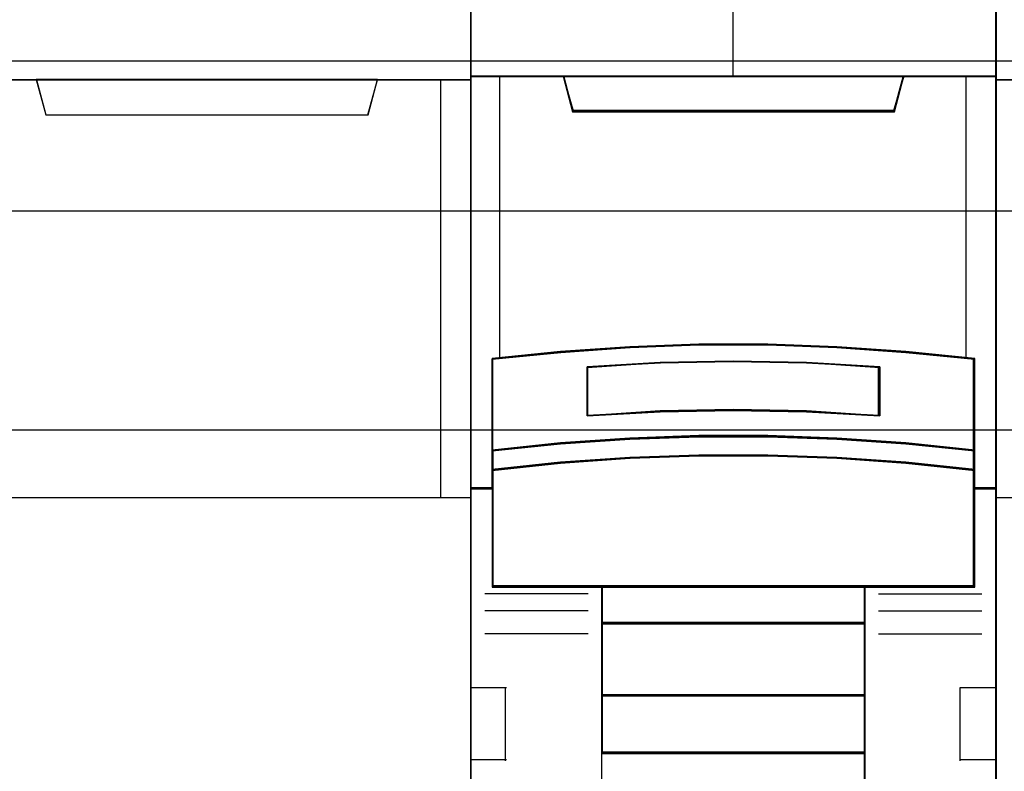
# Model space of a CAD drawing. Extents: x -543332 to -323966, y -9028 to 137422.
# Tile 142 of 250: x -444293 to -443956, y 27331 to 27589. Entities that reach past the tile are written whole.
import ezdxf

# ---------------------------------------------------------------- set-up
doc = ezdxf.new("R2010")
doc.units = 0
doc.header["$MEASUREMENT"] = 0
doc.layers.get('0').update_dxf_attribs({"color": 8})
for name, color, linetype in [('30', 7, 'Continuous'), ('45', 8, 'Continuous'), ('50', 7, 'Continuous')]:
    doc.layers.add(name, color=color, linetype=linetype)

# ---------------------------------------------------------------- blocks, each defined once
blk = doc.blocks.new('*U1107')
at = {"layer": '50', "color": 7}
blk.add_lwpolyline([(509.985212, -137.34823), (834.016113, -137.34823), (834.016113, -183.650891), (509.985212, -183.650891), (509.985212, -137.34823)], dxfattribs=at)
blk = doc.blocks.new('*U1108')
at = {"layer": '30', "color": 7}
blk.add_lwpolyline([(499.9802, -142.47767), (844.087401, -142.47767), (844.087401, -178.455247), (499.9802, -178.455247), (499.9802, -142.47767)], close=True, dxfattribs=at)
for points in [[(499.9802, -142.47767), (844.087401, -142.47767), (844.087401, -178.455247), (499.9802, -178.455247), (499.9802, -142.47767)], [(499.9802, -149.974543), (844.087401, -149.974543), (844.087401, -170.958374), (499.9802, -170.958374), (499.9802, -149.974543)]]:
    blk.add_lwpolyline(points, dxfattribs=at)
blk = doc.blocks.new('*U1110')
at = {"layer": '45', "color": 7}
for points in [[(590.990286, -118.986054), (609.012033, -118.986054), (609.012033, -118.986054), (609.012033, -202.015715), (609.012033, -202.015715), (590.990286, -202.015715), (590.990286, -202.015715), (590.990286, -118.986054), (590.990286, -118.986054)], [(590.990286, -137.991727), (609.012033, -137.991727), (609.012033, -152.304903), (590.990286, -152.304903), (590.990286, -137.991727)], [(590.995589, -137.997023), (609.00408, -137.997023), (609.00408, -152.299607), (590.995589, -152.299607), (590.995589, -137.997023)], [(594.160926, -137.991727), (594.483048, -139.201925), (594.483048, -139.201925), (605.505462, -139.201925), (605.505462, -139.201925), (605.83344, -137.991727), (594.160926, -137.991727)], [(594.166228, -137.997023), (594.488057, -139.196629), (605.500458, -139.196629), (605.828138, -137.997023), (594.166228, -137.997023)]]:
    blk.add_lwpolyline(points, close=True, dxfattribs=at)
at = {"layer": '45', "color": 59}
blk.add_lwpolyline([(590.995589, -118.99135), (609.00408, -118.99135), (609.00408, -202.010419), (590.995589, -202.010419), (590.995589, -118.99135)], close=True, dxfattribs=at)
at = {"layer": '45', "color": 4}
blk.add_lwpolyline([(607.991384, -152.304903), (607.991384, -137.991727)], dxfattribs=at)
blk = doc.blocks.new('*U1111')
at = {"layer": '45', "color": 7}
for points in [[(626.994014, -119.158183), (609.006731, -119.158183), (609.006731, -200.929979), (626.994014, -200.929979), (626.994014, -119.158183)], [(626.975457, -119.179368), (609.025288, -119.179368), (609.025288, -200.908794), (626.975457, -200.908794), (626.975457, -119.179368)], [(616.820514, -147.071425), (619.180232, -147.071425), (621.53995, -147.159348), (623.894102, -147.324202), (626.248255, -147.554998), (626.248255, -150.692723), (626.248255, -151.36313), (626.248255, -151.995071), (626.994014, -151.995071), (626.994014, -137.872561), (625.992247, -137.872561), (623.816187, -137.872561), (623.498961, -139.054016), (612.501785, -139.054016), (612.184559, -137.872561), (610.008498, -137.872561), (609.006731, -137.872561), (609.006731, -151.995071), (609.752491, -151.995071), (609.752491, -151.36313), (609.752491, -150.692723), (609.752491, -147.554998), (612.095513, -147.324202), (614.460796, -147.159348), (616.820514, -147.071425)], [(612.494989, -139.090703), (623.505756, -139.090703), (623.823375, -137.872561), (617.994801, -137.872561), (612.177371, -137.872561), (612.494989, -139.090703)], [(621.541439, -150.292962), (623.896581, -150.453663), (626.251724, -150.697484), (626.251724, -147.533347), (623.896581, -147.300609), (621.541439, -147.134367), (619.180728, -147.045705), (616.820018, -147.045705), (614.459307, -147.134367), (612.093029, -147.300609), (609.749021, -147.533347), (609.749021, -150.697484), (612.093029, -150.453663), (614.459307, -150.292962), (616.820018, -150.209841), (619.180728, -150.209841), (621.541439, -150.292962)], [(623.006855, -147.821561), (623.006855, -149.497879), (620.503614, -149.357718), (617.994798, -149.312867), (615.497131, -149.357718), (612.99389, -149.497879), (612.99389, -147.821561), (615.497131, -147.675794), (617.994798, -147.630943), (620.503614, -147.675794), (623.006855, -147.821561)], [(620.503614, -149.357718), (623.006855, -149.497879), (623.006855, -147.821561), (620.503614, -147.675794), (617.994798, -147.630943), (615.497131, -147.675794), (612.99389, -147.821561), (612.99389, -149.497879), (615.497131, -149.357718), (617.994798, -149.312867), (620.503614, -149.357718)], [(623.896581, -150.422835), (621.541439, -150.258272), (619.180728, -150.173153), (616.820018, -150.173153), (614.459307, -150.258272), (612.093029, -150.422835), (609.749021, -150.672516), (609.749021, -151.364815), (612.093029, -151.115133), (614.459307, -150.95057), (616.820018, -150.865452), (619.180728, -150.865452), (621.541439, -150.95057), (623.896581, -151.115133), (626.251724, -151.364815), (626.251724, -150.672516), (623.896581, -150.422835)], [(621.541439, -150.926076), (619.180728, -150.843132), (616.820018, -150.843132), (614.459307, -150.926076), (612.093029, -151.086436), (609.749021, -151.329741), (609.749021, -151.96565), (609.749021, -155.360852), (613.50166, -155.360852), (622.499085, -155.360852), (626.251724, -155.360852), (626.251724, -151.96565), (626.251724, -151.329741), (623.896581, -151.086436), (621.541439, -150.926076)], [(613.492285, -156.616069), (622.508461, -156.616069), (622.508461, -155.318482), (613.492285, -155.318482), (613.492285, -156.616069)], [(622.508461, -156.573698), (613.492285, -156.573698), (613.492285, -159.081483), (622.508461, -159.081483), (622.508461, -156.573698)], [(622.508461, -159.039113), (613.492285, -159.039113), (613.492285, -161.049049), (622.508461, -161.049049), (622.508461, -159.039113)], [(613.492285, -165.482028), (622.508461, -165.482028), (622.508461, -161.006678), (613.492285, -161.006678), (613.492285, -165.482028)]]:
    blk.add_lwpolyline(points, close=True, dxfattribs=at)
at = {"layer": '45', "color": 139}
for points in [[(626.994014, -119.158183), (609.006731, -119.158183), (609.006731, -200.929979), (626.994014, -200.929979), (626.994014, -119.158183)], [(621.532337, -150.943933), (619.177694, -150.861669), (616.823051, -150.861669), (614.468409, -150.943933), (612.108212, -151.102976), (609.77023, -151.344284), (609.77023, -151.974975), (609.77023, -155.342315), (613.513223, -155.342315), (622.487522, -155.342315), (626.230516, -155.342315), (626.230516, -151.974975), (626.230516, -151.344284), (623.881426, -151.102976), (621.532337, -150.943933)]]:
    blk.add_lwpolyline(points, close=True, dxfattribs=at)
for points in [[(617.975188, -130.682871), (617.975188, -137.912283)], [(609.006731, -137.872561), (626.994014, -137.872561)], [(612.177371, -137.872561), (612.535261, -139.090703)], [(623.823375, -137.872561), (623.465485, -139.090703)], [(612.492844, -139.050981), (623.507901, -139.050981)], [(626.251724, -147.567387), (623.896581, -147.318402), (621.541439, -147.140556), (619.180728, -147.045705), (616.820018, -147.045705), (614.459307, -147.140556), (612.093029, -147.318402), (609.749021, -147.567387)], [(609.749021, -147.527665), (609.749021, -155.360852)], [(623.006855, -147.858682), (620.503614, -147.684528), (617.994798, -147.630943), (615.497131, -147.684528), (612.99389, -147.858682)], [(626.209308, -155.360852), (626.209308, -147.527665)], [(612.99389, -149.497879), (612.99389, -147.81896)], [(622.96709, -149.497879), (622.96709, -147.81896)], [(623.006855, -149.497879), (620.503614, -149.329361), (617.994798, -149.275435), (615.497131, -149.329361), (612.99389, -149.497879)], [(626.251724, -150.697484), (623.896581, -150.435319), (621.541439, -150.262528), (619.180728, -150.173153), (616.820018, -150.173153), (614.459307, -150.262528), (612.093029, -150.435319), (609.749021, -150.697484)], [(626.251724, -151.364815), (623.896581, -151.103973), (621.541439, -150.932055), (619.180728, -150.843132), (616.820018, -150.843132), (614.459307, -150.932055), (612.093029, -151.103973), (609.749021, -151.364815)], [(609.791438, -151.955349), (609.006731, -151.955349)], [(626.994014, -151.955349), (626.209308, -151.955349)], [(626.251724, -155.318482), (609.749021, -155.318482)], [(613.492285, -155.318482), (613.492285, -166.467135)], [(613.492285, -155.318482), (622.508461, -155.318482)], [(622.466044, -155.318482), (622.466044, -166.467135)], [(613.033656, -155.583295), (609.505126, -155.583295)], [(622.96709, -155.583295), (626.49562, -155.583295)], [(613.033656, -156.168534), (609.505126, -156.168534)], [(622.96709, -156.168534), (626.49562, -156.168534)], [(613.492285, -156.573698), (622.508461, -156.573698)], [(613.033656, -156.952382), (609.505126, -156.952382)], [(622.96709, -156.952382), (626.49562, -156.952382)], [(609.006731, -158.792837), (610.242114, -158.792837)], [(610.199698, -158.792837), (610.199698, -161.300621)], [(625.758631, -161.300621), (625.758631, -158.792837)], [(625.758631, -158.792837), (626.994014, -158.792837)], [(613.492285, -159.039113), (622.508461, -159.039113)], [(609.006731, -161.260899), (610.242114, -161.260899)], [(613.492285, -161.006678), (622.508461, -161.006678)], [(625.758631, -161.260899), (626.994014, -161.260899)]]:
    blk.add_lwpolyline(points, dxfattribs=at)
at = {"layer": '45', "color": 140}
for points in [[(616.820514, -147.071425), (619.180232, -147.071425), (621.53995, -147.159348), (623.894102, -147.324202), (626.248255, -147.554998), (626.248255, -150.692723), (626.248255, -151.36313), (626.248255, -151.995071), (626.994014, -151.995071), (626.994014, -137.872561), (625.992247, -137.872561), (623.816187, -137.872561), (623.498961, -139.054016), (612.501785, -139.054016), (612.184559, -137.872561), (610.008498, -137.872561), (609.006731, -137.872561), (609.006731, -151.995071), (609.752491, -151.995071), (609.752491, -151.36313), (609.752491, -150.692723), (609.752491, -147.554998), (612.095513, -147.324202), (614.460796, -147.159348), (616.820514, -147.071425)], [(612.512534, -139.072167), (623.488211, -139.072167), (623.804817, -137.891098), (617.994818, -137.891098), (612.195928, -137.891098), (612.512534, -139.072167)]]:
    blk.add_lwpolyline(points, close=True, dxfattribs=at)
at = {"layer": '45', "color": 59}
for points in [[(616.822948, -147.065814), (619.177797, -147.065814), (621.532646, -147.153505), (623.881941, -147.317927), (626.231236, -147.548117), (626.231236, -150.677605), (626.231236, -151.346252), (626.231236, -151.976534), (626.975457, -151.976534), (626.975457, -137.891098), (625.975757, -137.891098), (623.804187, -137.891098), (623.487615, -139.069451), (612.513131, -139.069451), (612.196559, -137.891098), (610.024988, -137.891098), (609.025288, -137.891098), (609.025288, -151.976534), (609.76951, -151.976534), (609.76951, -151.346252), (609.76951, -150.677605), (609.76951, -147.548117), (612.107697, -147.317927), (614.468099, -147.153505), (616.822948, -147.065814)], [(612.494989, -139.090703), (623.505756, -139.090703), (623.823375, -137.872561), (617.994801, -137.872561), (612.177371, -137.872561), (612.494989, -139.090703)], [(621.541439, -150.292962), (623.896581, -150.453663), (626.251724, -150.697484), (626.251724, -147.533347), (623.896581, -147.300609), (621.541439, -147.134367), (619.180728, -147.045705), (616.820018, -147.045705), (614.459307, -147.134367), (612.093029, -147.300609), (609.749021, -147.533347), (609.749021, -150.697484), (612.093029, -150.453663), (614.459307, -150.292962), (616.820018, -150.209841), (619.180728, -150.209841), (621.541439, -150.292962)], [(623.006855, -147.821561), (623.006855, -149.497879), (620.503614, -149.357718), (617.994798, -149.312867), (615.497131, -149.357718), (612.99389, -149.497879), (612.99389, -147.821561), (615.497131, -147.675794), (617.994798, -147.630943), (620.503614, -147.675794), (623.006855, -147.821561)], [(620.503614, -149.357718), (623.006855, -149.497879), (623.006855, -147.821561), (620.503614, -147.675794), (617.994798, -147.630943), (615.497131, -147.675794), (612.99389, -147.821561), (612.99389, -149.497879), (615.497131, -149.357718), (617.994798, -149.312867), (620.503614, -149.357718)], [(620.494335, -149.339515), (622.988298, -149.476694), (622.988298, -147.836042), (620.494335, -147.693377), (617.994818, -147.64948), (615.50641, -147.693377), (613.012447, -147.836042), (613.012447, -149.476694), (615.50641, -149.339515), (617.994818, -149.295618), (620.494335, -149.339515)], [(623.896581, -150.422835), (621.541439, -150.258272), (619.180728, -150.173153), (616.820018, -150.173153), (614.459307, -150.258272), (612.093029, -150.422835), (609.749021, -150.672516), (609.749021, -151.364815), (612.093029, -151.115133), (614.459307, -150.95057), (616.820018, -150.865452), (619.180728, -150.865452), (621.541439, -150.95057), (623.896581, -151.115133), (626.251724, -151.364815), (626.251724, -150.672516), (623.896581, -150.422835)], [(623.881426, -150.435697), (621.532337, -150.27662), (619.177694, -150.194338), (616.823051, -150.194338), (614.468409, -150.27662), (612.108212, -150.435697), (609.77023, -150.677056), (609.77023, -151.346278), (612.108212, -151.104919), (614.468409, -150.945842), (616.823051, -150.86356), (619.177694, -150.86356), (621.532337, -150.945842), (623.881426, -151.104919), (626.230516, -151.346278), (626.230516, -150.677056), (623.881426, -150.435697)], [(621.541439, -150.926076), (619.180728, -150.843132), (616.820018, -150.843132), (614.459307, -150.926076), (612.093029, -151.086436), (609.749021, -151.329741), (609.749021, -151.96565), (609.749021, -155.360852), (613.50166, -155.360852), (622.499085, -155.360852), (626.251724, -155.360852), (626.251724, -151.96565), (626.251724, -151.329741), (623.896581, -151.086436), (621.541439, -150.926076)], [(613.492285, -156.616069), (622.508461, -156.616069), (622.508461, -155.318482), (613.492285, -155.318482), (613.492285, -156.616069)], [(613.513493, -156.594883), (622.487252, -156.594883), (622.487252, -155.339667), (613.513493, -155.339667), (613.513493, -156.594883)], [(622.508461, -156.573698), (613.492285, -156.573698), (613.492285, -159.081483), (622.508461, -159.081483), (622.508461, -156.573698)], [(622.487252, -156.592235), (613.513493, -156.592235), (613.513493, -159.062946), (622.487252, -159.062946), (622.487252, -156.592235)], [(622.508461, -159.039113), (613.492285, -159.039113), (613.492285, -161.049049), (622.508461, -161.049049), (622.508461, -159.039113)], [(622.487252, -159.060298), (613.513493, -159.060298), (613.513493, -161.027863), (622.487252, -161.027863), (622.487252, -159.060298)], [(613.492285, -165.482028), (622.508461, -165.482028), (622.508461, -161.006678), (613.492285, -161.006678), (613.492285, -165.482028)]]:
    blk.add_lwpolyline(points, close=True, dxfattribs=at)
at = {"layer": '45', "color": 140}
for points in [[(610.006172, -137.872561), (610.006172, -147.540906)], [(625.954808, -147.540906), (625.954808, -137.872561)]]:
    blk.add_lwpolyline(points, dxfattribs=at)
blk = doc.blocks.new('*U1112')
at = {"layer": '45', "color": 7}
for points in [[(626.988712, -118.986054), (645.010459, -118.986054), (645.010459, -118.986054), (645.010459, -202.015715), (645.010459, -202.015715), (626.988712, -202.015715), (626.988712, -202.015715), (626.988712, -118.986054), (626.988712, -118.986054)], [(626.988712, -137.991727), (645.010459, -137.991727), (645.010459, -152.304903), (626.988712, -152.304903), (626.988712, -137.991727)], [(626.994014, -137.997023), (645.005157, -137.997023), (645.005157, -152.299607), (626.994014, -152.299607), (626.994014, -137.997023)]]:
    blk.add_lwpolyline(points, close=True, dxfattribs=at)
at = {"layer": '45', "color": 59}
blk.add_lwpolyline([(626.994014, -118.99135), (645.005157, -118.99135), (645.005157, -202.010419), (626.994014, -202.010419), (626.994014, -118.99135)], close=True, dxfattribs=at)

msp = doc.modelspace()

# ---------------------------------------------------------------- block references
at = {"xscale": 10, "yscale": 10, "zscale": 10}
for name in ['*U1108', '*U1107', '*U1110', '*U1112', '*U1111']:
    msp.add_blockref(name, (-450229.1, 28948.04), dxfattribs=at)

doc.saveas('drawing.dxf')
